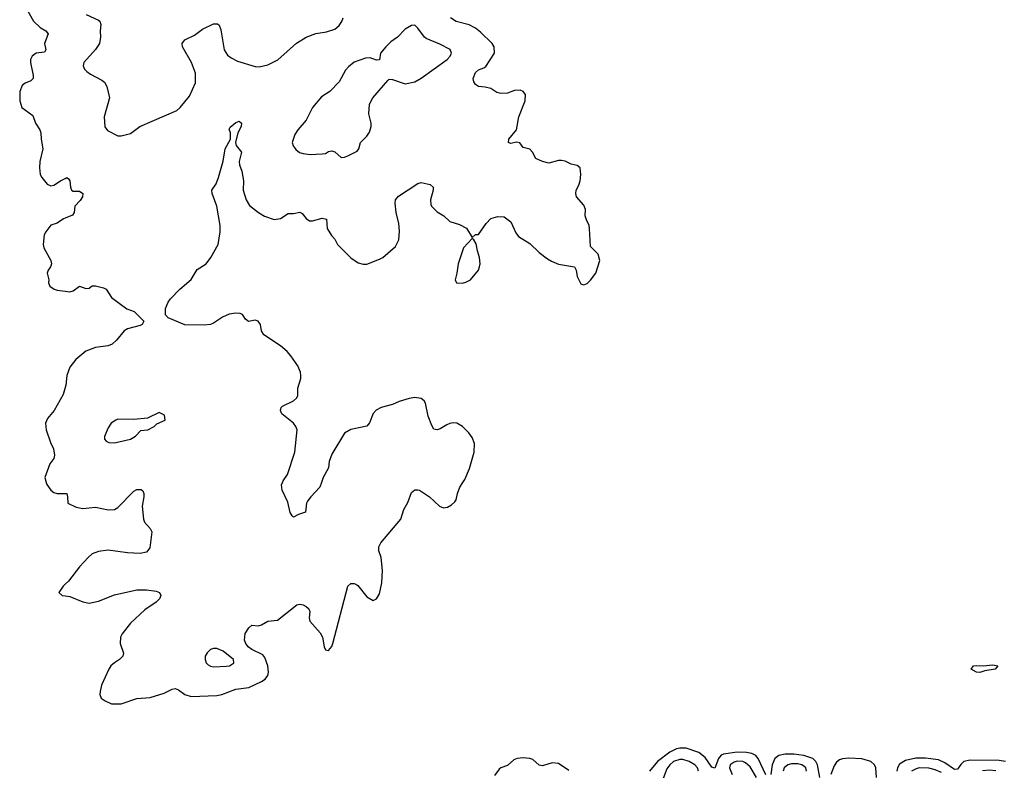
# Model space of a CAD drawing. Header units: inches. Extents: x 1603819 to 1745079, y 385938 to 533966.
# Tile 21 of 256: x 1629715 to 1635883, y 398195 to 402899. Entities that reach past the tile are written whole.
import ezdxf

# ---------------------------------------------------------------- set-up
doc = ezdxf.new("R2010")
doc.units = ezdxf.units.IN
doc.header["$MEASUREMENT"] = 0
for name, color, linetype in [('B6329', 7, 'Continuous'), ('B6339', 7, 'Continuous'), ('B6420', 7, 'Continuous'), ('B6430', 7, 'Continuous')]:
    doc.layers.add(name, color=color, linetype=linetype)

msp = doc.modelspace()

# ---------------------------------------------------------------- linework, layer by layer
at = {"layer": 'B6329', "color": 5, "elevation": 320}
for points in [[(1629881.8, 400000), (1629886.3, 399986.3), (1629911.1, 399950), (1629930, 399936.3), (1629950, 399929.4), (1630000, 399929.9)], [(1630000, 399361.7), (1629986.8, 399350), (1629961, 399310), (1629982, 399290), (1630000, 399287.8)]]:
    msp.add_lwpolyline(points, dxfattribs=at)
at = {"layer": 'B6339', "color": 5}
for points, elevation in [([(1630000, 399287.8), (1630030, 399284), (1630110.4, 399250.4), (1630150, 399243.8), (1630210, 399255.3), (1630310, 399294.3), (1630450, 399326), (1630510, 399326.4), (1630570, 399319.1), (1630591, 399310), (1630598.8, 399290), (1630590.7, 399270), (1630570.6, 399250), (1630499.7, 399200.3), (1630410, 399117.7), (1630356.9, 399050), (1630347.2, 399030), (1630344.9, 398990), (1630365.2, 398930), (1630361.1, 398910), (1630340.4, 398890), (1630308.5, 398870), (1630287, 398850), (1630273.7, 398830), (1630227.6, 398730), (1630219, 398690), (1630217.4, 398670), (1630226.7, 398646.7), (1630250.5, 398630), (1630290, 398612.9), (1630350, 398611.5), (1630450, 398645.3), (1630532.1, 398652.1), (1630620.4, 398679.6), (1630670, 398704.2), (1630690, 398708.4), (1630710, 398700.5), (1630750.7, 398670), (1630790, 398658.5), (1630950, 398663.5), (1630980.9, 398670), (1631070, 398703.2), (1631150, 398715.2), (1631230, 398752.1), (1631252.5, 398767.5), (1631269.9, 398790.1), (1631274.5, 398810), (1631269.3, 398850), (1631250, 398902), (1631238.7, 398918.7), (1631170, 398953.3), (1631146.8, 398970), (1631130.9, 398990), (1631124.1, 399010), (1631127.6, 399052.4), (1631150, 399088.4), (1631170, 399104.4), (1631210, 399100.9), (1631230, 399106.8), (1631270, 399130.1), (1631330, 399137.2), (1631451.6, 399231.6), (1631470, 399235.8), (1631490, 399231.4), (1631510, 399222.3), (1631526.7, 399206.7), (1631532.6, 399190), (1631529.5, 399150), (1631533.5, 399130), (1631597.8, 399057.8), (1631612.7, 399030), (1631622, 398970), (1631630, 398950.8), (1631650, 398946.8), (1631669.6, 398970.4), (1631676.9, 398990), (1631770, 399350.3), (1631790, 399366.5), (1631810, 399366.8), (1631821.2, 399361.2), (1631833, 399353), (1631890, 399283.1), (1631930, 399260.5), (1631950, 399270.5), (1631970, 399302), (1631984.5, 399370), (1631987.3, 399447.3), (1631979.1, 399530), (1631965.1, 399570), (1631964.9, 399595.1), (1631978.2, 399621.8), (1632102.7, 399770), (1632122.3, 399830), (1632145.9, 399874.1), (1632170, 399936.3), (1632190, 399952.7), (1632210, 399954), (1632218.8, 399950), (1632282, 399910), (1632346, 399850), (1632370, 399841), (1632394.6, 399845.4), (1632420.4, 399859.6), (1632442, 399878), (1632449.2, 399890.8), (1632457.2, 399930), (1632472, 399970), (1632491.6, 400000)], 320), ([(1631604.9, 400000), (1631594.4, 399970), (1631538, 399910), (1631518.3, 399881.7), (1631512.7, 399870), (1631506.4, 399813.6), (1631461.4, 399798.6), (1631430, 399782.7), (1631421.2, 399790), (1631409.3, 399810.7), (1631395.9, 399875.9), (1631359.3, 399950), (1631355.5, 399984.5), (1631361.9, 400000)], 320), ([(1630000, 399929.9), (1630010.5, 399930), (1630015.8, 399910), (1630017.3, 399870), (1630070, 399844.9), (1630110, 399836.5), (1630190, 399844.9), (1630270, 399828.5), (1630310, 399830.4), (1630330, 399843.1), (1630430, 399943.8), (1630450, 399954.9), (1630475.3, 399955.3), (1630486, 399946), (1630492.7, 399930), (1630493.7, 399910), (1630482, 399850), (1630490.3, 399770), (1630497.4, 399750), (1630532.7, 399710), (1630542.4, 399690), (1630530.3, 399589.7), (1630510, 399562), (1630470, 399553.6), (1630390, 399558), (1630270, 399576), (1630210, 399567.2), (1630170, 399551.6), (1630144.6, 399530), (1630090, 399469.6), (1630020.3, 399379.7), (1630000, 399361.7)], 320), ([(1634390, 398166.6), (1634342.1, 398270), (1634327.5, 398287.5), (1634301.1, 398301.1), (1634267.5, 398307.5), (1634210, 398308.7), (1634123.7, 398296.3), (1634110, 398289.9), (1634093.6, 398270), (1634070, 398209.8), (1634050, 398215.8), (1634010, 398275), (1633970, 398306.5), (1633890, 398333.4), (1633850, 398334.9), (1633830, 398330.8), (1633788.1, 398310), (1633711.2, 398250), (1633660.8, 398190)], 320), ([(1633154.7, 398194.7), (1633090, 398237.2), (1633050, 398241.5), (1632990, 398222.6), (1632970, 398228.1), (1632930, 398262.8), (1632910, 398269.6), (1632870, 398272.9), (1632831.1, 398268.9), (1632810, 398260.9), (1632770, 398225.4), (1632730, 398211.3), (1632717.7, 398202.3), (1632690, 398161.9)], 320), ([(1633966.6, 398190), (1633961.6, 398210), (1633944.4, 398230), (1633908.3, 398250), (1633870, 398262.2), (1633850, 398263.6), (1633810, 398249.9), (1633787.7, 398230), (1633770, 398204.6), (1633726.2, 398093.8)], 340), ([(1634330.6, 398150), (1634290, 398217.3), (1634261.9, 398241.9), (1634244.2, 398250), (1634210, 398252.3), (1634190, 398247.2), (1634165, 398230), (1634160.7, 398210), (1634177.9, 398170)], 340), ([(1634726.7, 398150), (1634712.7, 398230), (1634703, 398250), (1634683.4, 398270), (1634628.1, 398288.1), (1634564.3, 398295.7), (1634510, 398296.5), (1634470.9, 398289.1), (1634445.1, 398270), (1634428.2, 398230), (1634419.5, 398170)], 320), ([(1635081.7, 398150), (1635077.8, 398210), (1635068.9, 398230), (1635046.9, 398250), (1634990, 398267.3), (1634908.1, 398271.9), (1634870, 398267.5), (1634850, 398260.1), (1634832.6, 398247.4), (1634816.5, 398223.5), (1634796.5, 398170)], 320), ([(1635889.9, 398249.9), (1635850, 398257.8), (1635670, 398259.8), (1635630, 398249.9), (1635610, 398232.1), (1635590, 398203.2), (1635570, 398200.1), (1635510, 398241.6), (1635470, 398260.1), (1635390, 398271.6), (1635329, 398271), (1635263.6, 398256.4), (1635226.8, 398233.2), (1635213.3, 398210), (1635208.7, 398190)], 320), ([(1634643.7, 398190), (1634638.8, 398210), (1634630, 398219.9), (1634615.3, 398230), (1634590, 398236.2), (1634550, 398236), (1634526.2, 398230), (1634503.4, 398210), (1634498.3, 398190)], 340), ([(1635490, 398181.8), (1635450, 398199.3), (1635410, 398209.2), (1635350, 398210.6), (1635330, 398205.7), (1635301.1, 398190)], 340), ([(1635830, 398193.1), (1635790, 398196.7), (1635747, 398193)], 340)]:
    msp.add_lwpolyline(points, dxfattribs=dict(at, elevation=elevation))
for points, elevation in [([(1630950, 398959.7), (1630930, 398959.6), (1630910, 398952.3), (1630889, 398931), (1630878, 398910), (1630876.5, 398890), (1630882.7, 398870), (1630895.5, 398855.5), (1630910, 398847.3), (1630930, 398844.1), (1631010, 398847.1), (1631030, 398850.3), (1631053.7, 398866.3), (1631057.6, 398870), (1631055.6, 398890), (1630990, 398941.1)], 340), ([(1635730, 398808.2), (1635708, 398810), (1635675.3, 398830), (1635689, 398850), (1635707.1, 398852.9), (1635750, 398850.3), (1635810, 398857.1), (1635842, 398850), (1635824.7, 398830), (1635760.7, 398819.3)], 280)]:
    msp.add_lwpolyline(points, close=True, dxfattribs=dict(at, elevation=elevation))
at = {"layer": 'B6420', "color": 5, "elevation": 320}
for points in [[(1629747.1, 402987.1), (1629802.4, 402890), (1629844.4, 402850), (1629879.3, 402830), (1629892.7, 402810), (1629871.5, 402750), (1629878.4, 402710), (1629870, 402696), (1629818.8, 402690), (1629793, 402670), (1629782.4, 402650), (1629782, 402630), (1629799.3, 402550), (1629799.1, 402530), (1629784.9, 402515.1), (1629750, 402502), (1629730, 402487), (1629716.5, 402450), (1629715.3, 402390), (1629728.7, 402350), (1629798, 402298), (1629815.2, 402250), (1629841.1, 402210), (1629847.4, 402190), (1629848.9, 402150), (1629860.4, 402090), (1629841.3, 402010), (1629838.4, 401970), (1629844.4, 401930), (1629853, 401910), (1629888.1, 401868.1), (1629910, 401857.4), (1629930, 401862.8), (1629970, 401890.2), (1630000, 401904.7)], [(1630000, 401655.6), (1629990, 401651.5), (1629950, 401624), (1629910, 401611.7), (1629878.3, 401570), (1629869.4, 401550.6), (1629861.7, 401490), (1629867.2, 401470), (1629910.8, 401390.8), (1629914.5, 401370), (1629908.5, 401351.5), (1629893.7, 401330), (1629888.4, 401310), (1629897, 401270), (1629896.4, 401250), (1629904.4, 401230), (1629930.8, 401210), (1629950, 401203.6), (1630000, 401197.9)], [(1630000, 400593.7), (1629988.6, 400551.4), (1629930.4, 400450), (1629890, 400399.5), (1629876.9, 400370), (1629880.2, 400330), (1629907.5, 400250), (1629926.8, 400210), (1629934, 400170), (1629928.3, 400150), (1629903.2, 400116.8), (1629872, 400030), (1629881.8, 400000)]]:
    msp.add_lwpolyline(points, dxfattribs=at)
at = {"layer": 'B6430', "color": 5}
for points, elevation in [([(1630131.1, 402931.1), (1630210, 402896.9), (1630216.9, 402890), (1630223.2, 402870), (1630218.5, 402830), (1630221.1, 402790), (1630215.3, 402750), (1630190, 402711.6), (1630117.4, 402630), (1630113.4, 402610), (1630122, 402590), (1630135.3, 402575.3), (1630158.4, 402558.4), (1630230, 402521.3), (1630246.7, 402506.7), (1630260.5, 402480.5), (1630278.4, 402410), (1630244.4, 402290), (1630248.4, 402228.4), (1630265.1, 402205.1), (1630330, 402170.8), (1630351, 402171), (1630410, 402186.8), (1630468, 402230), (1630699, 402330), (1630721.2, 402350), (1630779.8, 402420.2), (1630817.1, 402502.9), (1630815.7, 402564.3), (1630791.3, 402631.3), (1630735.1, 402730), (1630732.7, 402750), (1630750, 402773.4), (1630810, 402803), (1630860.1, 402839.9), (1630930, 402874), (1630953.7, 402873.7), (1630964, 402864), (1630975.6, 402835.6), (1630996.9, 402710), (1631016.9, 402676.9), (1631039.3, 402659.3), (1631079.3, 402639.3), (1631190, 402606.2), (1631216, 402604), (1631270, 402615.8), (1631332.2, 402647.8), (1631450, 402752.7), (1631509, 402790), (1631570, 402812.7), (1631636.6, 402823.4), (1631690, 402840.7), (1631716.9, 402863.1), (1631732.9, 402887.1), (1631740.7, 402910)], 340), ([(1631361.9, 400000), (1631366, 400010), (1631392, 400050), (1631438.9, 400190), (1631453.7, 400330), (1631445.4, 400350), (1631429.7, 400370), (1631358, 400430), (1631348, 400450), (1631354, 400470), (1631362.2, 400477.8), (1631430, 400510.4), (1631450, 400528.2), (1631457.6, 400542.4), (1631458.5, 400590), (1631476.9, 400650), (1631476.9, 400670), (1631475.1, 400690), (1631456.9, 400730), (1631413.7, 400793.7), (1631390, 400820.5), (1631350, 400855.1), (1631245.3, 400925.3), (1631229.8, 400949.8), (1631222.7, 400990), (1631210, 401009.6), (1631190, 401016), (1631148.6, 401008.6), (1631130, 401022), (1631111, 401051), (1631097.3, 401057.2), (1631070, 401061.1), (1631026.7, 401053.3), (1630985.5, 401034.5), (1630930, 400997), (1630910, 400989.5), (1630870, 400984.5), (1630750, 400986.6), (1630646, 401030), (1630628, 401050), (1630628.7, 401090), (1630645.2, 401130), (1630659, 401150), (1630719.3, 401210), (1630789.8, 401270.3), (1630826.9, 401333.1), (1630882.4, 401370), (1630912.8, 401410), (1630958.9, 401490), (1630971.1, 401570), (1630971.1, 401610), (1630949.7, 401729.7), (1630921.2, 401810), (1630919, 401830), (1630945.2, 401870), (1630960.9, 401910), (1630990, 402012), (1631003, 402090), (1631036.2, 402150), (1631036.3, 402190), (1631027.2, 402212.8), (1631034.3, 402225.7), (1631070, 402254.9), (1631090, 402263.8), (1631103.8, 402250), (1631102, 402230), (1631080.9, 402190), (1631068, 402130), (1631070.4, 402110), (1631105.5, 402070), (1631090.2, 402010), (1631091.3, 401990), (1631106.7, 401950), (1631118.2, 401890), (1631114.9, 401830), (1631134.4, 401770), (1631155.1, 401735.1), (1631210.4, 401690.4), (1631248.5, 401668.5), (1631310, 401648), (1631350, 401652.7), (1631396.3, 401683.7), (1631430, 401684.6), (1631470, 401693.7), (1631485.3, 401685.3), (1631510, 401654), (1631530, 401639.1), (1631550, 401638.4), (1631610, 401656), (1631638, 401650), (1631641, 401590), (1631667.5, 401547.5), (1631690, 401524.7), (1631706.8, 401490), (1631790, 401406.8), (1631835.9, 401375.9), (1631867.5, 401367.5), (1631890, 401367.7), (1631970, 401398), (1631990, 401408), (1632070, 401477.6), (1632090, 401518.8), (1632094.6, 401574.6), (1632090, 401622), (1632073.7, 401690), (1632067.3, 401750), (1632069.6, 401770), (1632087.5, 401792.5), (1632210, 401873.4), (1632230, 401878.4), (1632287.1, 401867.1), (1632304.4, 401850), (1632304.9, 401830), (1632288.9, 401770), (1632290, 401742), (1632294.8, 401730), (1632330, 401694.8), (1632371.3, 401670), (1632410, 401634.8), (1632470, 401616.3), (1632513.2, 401593.2), (1632550, 401534), (1632570, 401554), (1632590, 401554), (1632637.5, 401622.5), (1632666.3, 401653.7), (1632710, 401666), (1632750, 401664.7), (1632792.5, 401632.5), (1632823.4, 401563.4), (1632839.9, 401539.9), (1632910, 401496.3), (1632970, 401441), (1633021.4, 401401.4), (1633045.8, 401385.8), (1633090, 401367.3), (1633190.4, 401350.4), (1633200.7, 401330), (1633206.8, 401290), (1633230, 401244.7), (1633250, 401238), (1633270, 401246.8), (1633290, 401266), (1633323.7, 401310), (1633349.4, 401390), (1633338, 401430), (1633290, 401478), (1633285.1, 401590), (1633282, 401610), (1633264.9, 401644.9), (1633258.4, 401670), (1633259.6, 401710), (1633250, 401736), (1633203.6, 401790), (1633198.7, 401810), (1633201.6, 401830), (1633217.7, 401862.3), (1633225.1, 401890), (1633231.1, 401930), (1633226, 401970), (1633206.3, 401986.3), (1633170, 401994.5), (1633132.2, 402012.2), (1633110, 402016.8), (1633090, 402016.1), (1633030, 402000.3), (1632989.5, 402010), (1632949.4, 402030), (1632927.3, 402070), (1632910, 402087.3), (1632870, 402098), (1632847.3, 402127.3), (1632830, 402131.6), (1632790, 402122.9), (1632777.2, 402130), (1632779.6, 402150), (1632826.3, 402210), (1632841.3, 402290), (1632881.3, 402390), (1632883.7, 402430), (1632869.6, 402449.6), (1632850, 402456.9), (1632814.9, 402454.9), (1632770, 402439.7), (1632730, 402435.8), (1632703.5, 402443.5), (1632667.2, 402467.2), (1632630, 402476.4), (1632590, 402479.7), (1632570, 402492.3), (1632560.5, 402510), (1632556.9, 402530), (1632570, 402568), (1632590, 402585.3), (1632623.1, 402596.9), (1632634.2, 402605.8), (1632688.5, 402690), (1632687.7, 402730), (1632674.2, 402750), (1632601.6, 402821.7), (1632570, 402845.6), (1632530, 402867.2), (1632450, 402888.2), (1632414.7, 402910)], 320), ([(1630000, 401904.7), (1630011, 401910), (1630022, 401902), (1630028.8, 401888.8), (1630033.4, 401850), (1630040.5, 401830), (1630050, 401823.7), (1630090, 401825.3), (1630110.3, 401810), (1630108.8, 401790), (1630094.8, 401765.2), (1630060.5, 401730), (1630055.8, 401690), (1630045.5, 401674.5), (1630000, 401655.6)], 320), ([(1630000, 401197.9), (1630030, 401194.4), (1630050, 401200.7), (1630090, 401229.1), (1630130, 401215.3), (1630150, 401216.4), (1630170, 401232.2), (1630190, 401232.2), (1630239.9, 401219.9), (1630256.3, 401210), (1630290, 401158.8), (1630386.4, 401086.4), (1630432, 401070), (1630492, 401010), (1630482, 400990), (1630470, 400982), (1630390, 400962), (1630370, 400948.7), (1630322, 400890), (1630294.7, 400865.3), (1630270, 400855.1), (1630190, 400845.2), (1630130, 400822.7), (1630067.3, 400770), (1630030, 400721.2), (1630010.4, 400670), (1630004.4, 400610), (1630000, 400593.7)], 320), ([(1632491.6, 400000), (1632502.8, 400017.2), (1632533.5, 400086.5), (1632562.8, 400190), (1632563.6, 400243.6), (1632550, 400282), (1632529.7, 400310), (1632490, 400349.7), (1632453.2, 400370), (1632430, 400372.2), (1632410, 400368.3), (1632390, 400361.1), (1632350, 400335.4), (1632330.2, 400329.8), (1632310, 400334), (1632296.2, 400356.2), (1632273.9, 400413.9), (1632256.6, 400496.6), (1632249.8, 400510), (1632230, 400525.7), (1632190, 400531.5), (1632154.8, 400525.2), (1632092.9, 400507.1), (1632050, 400488.2), (1631980.5, 400470), (1631948.6, 400451.4), (1631928.5, 400431.5), (1631906.7, 400373.3), (1631890, 400351.8), (1631790, 400331), (1631750, 400307.8), (1631670, 400176.2), (1631654.4, 400130), (1631648.9, 400090), (1631615.3, 400030), (1631604.9, 400000)], 320)]:
    msp.add_lwpolyline(points, dxfattribs=dict(at, elevation=elevation))
for points, elevation in [([(1632190, 402864), (1632170, 402862.7), (1632130, 402839.5), (1632082.4, 402790), (1632039.7, 402760.3), (1632008.4, 402730), (1631976.3, 402690), (1631970, 402648), (1631950, 402645.2), (1631910, 402660.9), (1631881.1, 402658.9), (1631810, 402632.7), (1631775.2, 402604.8), (1631757.1, 402582.9), (1631717.3, 402510), (1631657.3, 402450), (1631605.1, 402414.9), (1631550.5, 402350), (1631510.2, 402269.8), (1631458, 402210), (1631439.6, 402180.4), (1631423.1, 402130), (1631428.4, 402108.4), (1631445.1, 402085.1), (1631467.4, 402067.4), (1631490, 402060.3), (1631535.4, 402055.4), (1631610, 402058), (1631630, 402061.1), (1631650, 402072.7), (1631670, 402077.1), (1631690, 402072), (1631730, 402035.5), (1631750, 402037.6), (1631770, 402047), (1631830, 402075.5), (1631839.7, 402090), (1631850, 402130.7), (1631889.8, 402170.3), (1631905.9, 402194.1), (1631916.9, 402230), (1631916.9, 402250), (1631901.6, 402310), (1631907.3, 402370), (1631927.3, 402410), (1632022, 402518), (1632030, 402526), (1632050, 402524), (1632130, 402496.3), (1632190, 402510.4), (1632230, 402532.4), (1632393.6, 402650), (1632411.8, 402670), (1632419.5, 402690), (1632412.6, 402712.6), (1632346.7, 402746.7), (1632262, 402782), (1632250.7, 402790.7), (1632210, 402846.6)], 340), ([(1632550, 401528), (1632496, 401470), (1632462.8, 401370), (1632454, 401310), (1632442.8, 401270), (1632451, 401251), (1632490, 401248.2), (1632510, 401253.4), (1632539.3, 401270), (1632589.3, 401330), (1632596.2, 401350), (1632599.6, 401370), (1632595.6, 401410), (1632582.7, 401450), (1632575.5, 401495.5), (1632560.4, 401520.4)], 320), ([(1630590, 400438), (1630516.9, 400403.1), (1630430, 400393.2), (1630330, 400396), (1630318, 400390), (1630287.3, 400370), (1630270, 400342), (1630247.3, 400287.3), (1630246.8, 400270), (1630258, 400258), (1630274, 400250), (1630310, 400248), (1630410, 400270.8), (1630441.2, 400290), (1630474.6, 400325.4), (1630518, 400330), (1630558, 400350), (1630574, 400366), (1630626, 400390), (1630622, 400422)], 340)]:
    msp.add_lwpolyline(points, close=True, dxfattribs=dict(at, elevation=elevation))

doc.saveas('drawing.dxf')
